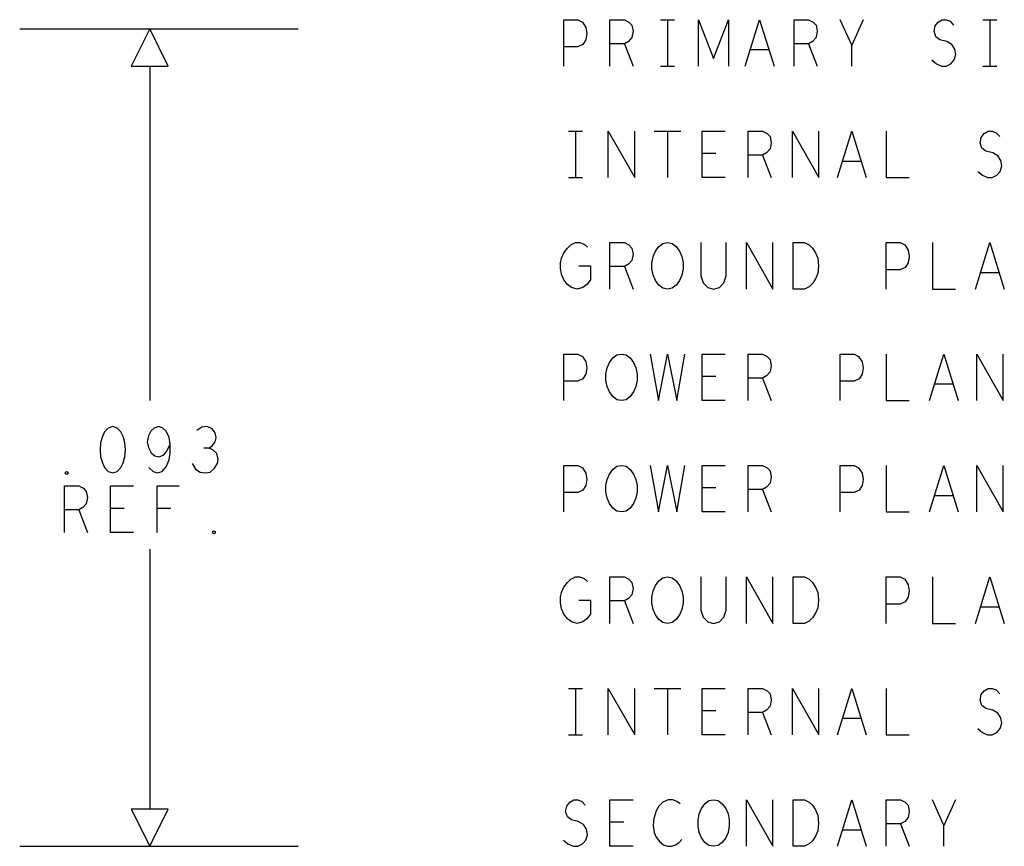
# Model space of a CAD drawing. Extents: x 280 to 610, y 250 to 460.
# Tile 36 of 53: x 499 to 525, y 308 to 330. Entities that reach past the tile are written whole.
import ezdxf

# ---------------------------------------------------------------- set-up
doc = ezdxf.new("R2010")
doc.units = 0
doc.layers.add('RVP8-IFD_G_fab_art', color=2, linetype='CONTINUOUS')

msp = doc.modelspace()

# ---------------------------------------------------------------- linework, layer by layer
at = {"layer": 'RVP8-IFD_G_fab_art'}
for points in [[(513.405, 328.8), (513.405, 330.05), (513.777, 330.05), (513.901, 329.987), (513.994, 329.842), (514.025, 329.675), (513.994, 329.508), (513.917, 329.383), (513.777, 329.321), (513.405, 329.321)], [(514.645, 328.8), (514.645, 330.05), (515.032, 330.05), (515.156, 329.987), (515.234, 329.904), (515.265, 329.737), (515.234, 329.571), (515.141, 329.467), (515.032, 329.404), (514.645, 329.404)], [(516.009, 330.05), (516.381, 330.05)], [(516.195, 330.05), (516.195, 328.8)], [(517.032, 328.8), (517.032, 330.05), (517.435, 329.008), (517.838, 330.05), (517.838, 328.8)], [(518.287, 328.8), (518.675, 330.05), (519.063, 328.8)], [(519.605, 328.8), (519.605, 330.05), (519.993, 330.05), (520.117, 329.987), (520.194, 329.904), (520.225, 329.737), (520.194, 329.571), (520.101, 329.467), (519.993, 329.404), (519.605, 329.404)], [(521.155, 328.8), (521.155, 329.362), (520.845, 330.05)], [(521.465, 330.05), (521.155, 329.362)], [(523.31, 328.967), (523.434, 328.862), (523.573, 328.8), (523.697, 328.8), (523.821, 328.862), (523.914, 328.967), (523.96, 329.113), (523.93, 329.258), (523.852, 329.383), (523.713, 329.467), (523.527, 329.508), (523.418, 329.592), (523.371, 329.737), (523.403, 329.883), (523.48, 329.987), (523.588, 330.05), (523.697, 330.05), (523.806, 330.008), (523.899, 329.904)], [(524.689, 330.05), (525.061, 330.05)], [(524.875, 330.05), (524.875, 328.8)], [(498.75, 329.8), (506.25, 329.8)], [(515.032, 329.404), (515.265, 328.8)], [(519.993, 329.404), (520.225, 328.8)], [(518.923, 329.237), (518.427, 329.237)], [(502.25, 328.8), (502.25, 319.8)], [(516.009, 328.8), (516.381, 328.8)], [(524.689, 328.8), (525.061, 328.8)], [(513.529, 327.05), (513.901, 327.05)], [(513.715, 327.05), (513.715, 325.8)], [(514.599, 325.8), (514.599, 327.05), (515.311, 325.8), (515.311, 327.05)], [(515.839, 327.05), (516.551, 327.05)], [(516.195, 327.05), (516.195, 325.8)], [(517.745, 325.8), (517.125, 325.8), (517.125, 327.05), (517.745, 327.05)], [(518.365, 325.8), (518.365, 327.05), (518.752, 327.05), (518.876, 326.987), (518.954, 326.904), (518.985, 326.737), (518.954, 326.571), (518.861, 326.467), (518.752, 326.404), (518.365, 326.404)], [(519.559, 325.8), (519.559, 327.05), (520.271, 325.8), (520.271, 327.05)], [(520.767, 325.8), (521.155, 327.05), (521.543, 325.8)], [(522.085, 327.05), (522.085, 325.8), (522.705, 325.8)], [(524.55, 325.967), (524.674, 325.862), (524.813, 325.8), (524.937, 325.8), (525.061, 325.862), (525.154, 325.967), (525.2, 326.113), (525.17, 326.258), (525.092, 326.383), (524.952, 326.467), (524.767, 326.508), (524.658, 326.592), (524.611, 326.737), (524.643, 326.883), (524.72, 326.987), (524.828, 327.05), (524.937, 327.05), (525.046, 327.008), (525.139, 326.904)], [(517.497, 326.446), (517.125, 326.446)], [(518.752, 326.404), (518.985, 325.8)], [(521.403, 326.237), (520.907, 326.237)], [(513.529, 325.8), (513.901, 325.8)], [(513.808, 323.425), (514.118, 323.425), (514.118, 323.05), (514.025, 322.925), (513.917, 322.842), (513.762, 322.8), (513.607, 322.842), (513.498, 322.925), (513.405, 323.05), (513.343, 323.196), (513.312, 323.362), (513.312, 323.508), (513.343, 323.633), (513.405, 323.779), (513.498, 323.904), (513.591, 323.987), (513.715, 324.05), (513.823, 324.05), (513.947, 324.008), (514.041, 323.925)], [(514.645, 322.8), (514.645, 324.05), (515.032, 324.05), (515.156, 323.987), (515.234, 323.904), (515.265, 323.737), (515.234, 323.571), (515.141, 323.467), (515.032, 323.404), (514.645, 323.404)], [(517.094, 324.05), (517.094, 323.154), (517.156, 322.967), (517.28, 322.842), (517.435, 322.8), (517.59, 322.842), (517.714, 322.967), (517.776, 323.154), (517.776, 324.05)], [(518.319, 322.8), (518.319, 324.05), (519.031, 322.8), (519.031, 324.05)], [(522.085, 322.8), (522.085, 324.05), (522.457, 324.05), (522.581, 323.987), (522.674, 323.842), (522.705, 323.675), (522.674, 323.508), (522.596, 323.383), (522.457, 323.321), (522.085, 323.321)], [(523.325, 324.05), (523.325, 322.8), (523.945, 322.8)], [(524.487, 322.8), (524.875, 324.05), (525.263, 322.8)], [(515.032, 323.404), (515.265, 322.8)], [(525.123, 323.237), (524.627, 323.237)], [(513.405, 319.8), (513.405, 321.05), (513.777, 321.05), (513.901, 320.987), (513.994, 320.842), (514.025, 320.675), (513.994, 320.508), (513.917, 320.383), (513.777, 320.321), (513.405, 320.321)], [(515.73, 321.05), (515.947, 319.8), (516.195, 321.05), (516.443, 319.8), (516.66, 321.05)], [(517.745, 319.8), (517.125, 319.8), (517.125, 321.05), (517.745, 321.05)], [(518.365, 319.8), (518.365, 321.05), (518.752, 321.05), (518.876, 320.987), (518.954, 320.904), (518.985, 320.737), (518.954, 320.571), (518.861, 320.467), (518.752, 320.404), (518.365, 320.404)], [(520.845, 319.8), (520.845, 321.05), (521.217, 321.05), (521.341, 320.987), (521.434, 320.842), (521.465, 320.675), (521.434, 320.508), (521.357, 320.383), (521.217, 320.321), (520.845, 320.321)], [(522.085, 321.05), (522.085, 319.8), (522.705, 319.8)], [(523.247, 319.8), (523.635, 321.05), (524.023, 319.8)], [(524.519, 319.8), (524.519, 321.05), (525.231, 319.8), (525.231, 321.05)], [(517.497, 320.446), (517.125, 320.446)], [(518.752, 320.404), (518.985, 319.8)], [(523.883, 320.237), (523.387, 320.237)], [(502.231, 317.996), (502.34, 317.892), (502.464, 317.85), (502.588, 317.892), (502.697, 318.017), (502.774, 318.204), (502.805, 318.392), (502.805, 318.621), (502.774, 318.808), (502.697, 318.975), (502.603, 319.058), (502.495, 319.1), (502.371, 319.058), (502.278, 318.975), (502.216, 318.85), (502.185, 318.683), (502.216, 318.538), (502.293, 318.392), (502.387, 318.308), (502.495, 318.287), (502.619, 318.329), (502.712, 318.433), (502.805, 318.621)], [(503.843, 318.517), (503.936, 318.579), (504.014, 318.683), (504.045, 318.808), (504.014, 318.933), (503.936, 319.037), (503.797, 319.1), (503.658, 319.079), (503.518, 318.996)], [(503.394, 318.1), (503.487, 317.954), (503.611, 317.871), (503.751, 317.85), (503.875, 317.871), (503.999, 317.975), (504.076, 318.1), (504.091, 318.225), (504.06, 318.371), (503.952, 318.475), (503.843, 318.517), (503.704, 318.517)], [(513.405, 316.8), (513.405, 318.05), (513.777, 318.05), (513.901, 317.987), (513.994, 317.842), (514.025, 317.675), (513.994, 317.508), (513.917, 317.383), (513.777, 317.321), (513.405, 317.321)], [(515.73, 318.05), (515.947, 316.8), (516.195, 318.05), (516.443, 316.8), (516.66, 318.05)], [(517.745, 316.8), (517.125, 316.8), (517.125, 318.05), (517.745, 318.05)], [(518.365, 316.8), (518.365, 318.05), (518.752, 318.05), (518.876, 317.987), (518.954, 317.904), (518.985, 317.737), (518.954, 317.571), (518.861, 317.467), (518.752, 317.404), (518.365, 317.404)], [(520.845, 316.8), (520.845, 318.05), (521.217, 318.05), (521.341, 317.987), (521.434, 317.842), (521.465, 317.675), (521.434, 317.508), (521.357, 317.383), (521.217, 317.321), (520.845, 317.321)], [(522.085, 318.05), (522.085, 316.8), (522.705, 316.8)], [(523.247, 316.8), (523.635, 318.05), (524.023, 316.8)], [(524.519, 316.8), (524.519, 318.05), (525.231, 316.8), (525.231, 318.05)], [(499.955, 316.25), (499.955, 317.5), (500.342, 317.5), (500.466, 317.437), (500.544, 317.354), (500.575, 317.187), (500.544, 317.021), (500.451, 316.917), (500.342, 316.854), (499.955, 316.854)], [(501.815, 316.25), (501.195, 316.25), (501.195, 317.5), (501.815, 317.5)], [(502.45, 316.25), (502.45, 317.5), (503.04, 317.5)], [(517.497, 317.446), (517.125, 317.446)], [(518.752, 317.404), (518.985, 316.8)], [(523.883, 317.237), (523.387, 317.237)], [(500.342, 316.854), (500.575, 316.25)], [(501.567, 316.896), (501.195, 316.896)], [(502.822, 316.896), (502.45, 316.896)], [(502.25, 315.8), (502.25, 308.8)], [(513.808, 314.425), (514.118, 314.425), (514.118, 314.05), (514.025, 313.925), (513.917, 313.842), (513.762, 313.8), (513.607, 313.842), (513.498, 313.925), (513.405, 314.05), (513.343, 314.196), (513.312, 314.362), (513.312, 314.508), (513.343, 314.633), (513.405, 314.779), (513.498, 314.904), (513.591, 314.987), (513.715, 315.05), (513.823, 315.05), (513.947, 315.008), (514.041, 314.925)], [(514.645, 313.8), (514.645, 315.05), (515.032, 315.05), (515.156, 314.987), (515.234, 314.904), (515.265, 314.737), (515.234, 314.571), (515.141, 314.467), (515.032, 314.404), (514.645, 314.404)], [(517.094, 315.05), (517.094, 314.154), (517.156, 313.967), (517.28, 313.842), (517.435, 313.8), (517.59, 313.842), (517.714, 313.967), (517.776, 314.154), (517.776, 315.05)], [(518.319, 313.8), (518.319, 315.05), (519.031, 313.8), (519.031, 315.05)], [(522.085, 313.8), (522.085, 315.05), (522.457, 315.05), (522.581, 314.987), (522.674, 314.842), (522.705, 314.675), (522.674, 314.508), (522.596, 314.383), (522.457, 314.321), (522.085, 314.321)], [(523.325, 315.05), (523.325, 313.8), (523.945, 313.8)], [(524.487, 313.8), (524.875, 315.05), (525.263, 313.8)], [(515.032, 314.404), (515.265, 313.8)], [(525.123, 314.237), (524.627, 314.237)], [(513.529, 312.05), (513.901, 312.05)], [(513.715, 312.05), (513.715, 310.8)], [(514.599, 310.8), (514.599, 312.05), (515.311, 310.8), (515.311, 312.05)], [(515.839, 312.05), (516.551, 312.05)], [(516.195, 312.05), (516.195, 310.8)], [(517.745, 310.8), (517.125, 310.8), (517.125, 312.05), (517.745, 312.05)], [(518.365, 310.8), (518.365, 312.05), (518.752, 312.05), (518.876, 311.987), (518.954, 311.904), (518.985, 311.737), (518.954, 311.571), (518.861, 311.467), (518.752, 311.404), (518.365, 311.404)], [(519.559, 310.8), (519.559, 312.05), (520.271, 310.8), (520.271, 312.05)], [(520.767, 310.8), (521.155, 312.05), (521.543, 310.8)], [(522.085, 312.05), (522.085, 310.8), (522.705, 310.8)], [(524.55, 310.967), (524.674, 310.862), (524.813, 310.8), (524.937, 310.8), (525.061, 310.862), (525.154, 310.967), (525.2, 311.113), (525.17, 311.258), (525.092, 311.383), (524.952, 311.467), (524.767, 311.508), (524.658, 311.592), (524.611, 311.737), (524.643, 311.883), (524.72, 311.987), (524.828, 312.05), (524.937, 312.05), (525.046, 312.008), (525.139, 311.904)], [(517.497, 311.446), (517.125, 311.446)], [(518.752, 311.404), (518.985, 310.8)], [(521.403, 311.237), (520.907, 311.237)], [(513.529, 310.8), (513.901, 310.8)], [(513.389, 307.967), (513.513, 307.862), (513.653, 307.8), (513.777, 307.8), (513.901, 307.862), (513.994, 307.967), (514.041, 308.113), (514.01, 308.258), (513.932, 308.383), (513.792, 308.467), (513.607, 308.508), (513.498, 308.592), (513.451, 308.737), (513.483, 308.883), (513.56, 308.987), (513.668, 309.05), (513.777, 309.05), (513.886, 309.008), (513.979, 308.904)], [(515.265, 307.8), (514.645, 307.8), (514.645, 309.05), (515.265, 309.05)], [(516.536, 308.946), (516.443, 309.008), (516.335, 309.05), (516.211, 309.05), (516.071, 308.987), (515.963, 308.883), (515.885, 308.758), (515.823, 308.55), (515.807, 308.362), (515.839, 308.175), (515.885, 308.05), (515.978, 307.925), (516.087, 307.842), (516.195, 307.8), (516.303, 307.8), (516.412, 307.842), (516.505, 307.904), (516.583, 307.987)], [(518.319, 307.8), (518.319, 309.05), (519.031, 307.8), (519.031, 309.05)], [(520.767, 307.8), (521.155, 309.05), (521.543, 307.8)], [(522.085, 307.8), (522.085, 309.05), (522.472, 309.05), (522.596, 308.987), (522.674, 308.904), (522.705, 308.737), (522.674, 308.571), (522.581, 308.467), (522.472, 308.404), (522.085, 308.404)], [(523.635, 307.8), (523.635, 308.362), (523.325, 309.05)], [(523.945, 309.05), (523.635, 308.362)], [(515.017, 308.446), (514.645, 308.446)], [(522.472, 308.404), (522.705, 307.8)], [(521.403, 308.237), (520.907, 308.237)], [(498.75, 307.8), (506.25, 307.8)]]:
    msp.add_lwpolyline(points, dxfattribs=at)
for points in [[(502.25, 329.8), (501.75, 328.8), (502.75, 328.8), (502.25, 329.8)], [(516.195, 322.8), (516.071, 322.821), (515.963, 322.904), (515.87, 323.029), (515.807, 323.175), (515.776, 323.342), (515.776, 323.508), (515.807, 323.675), (515.87, 323.821), (515.963, 323.946), (516.071, 324.029), (516.195, 324.05), (516.319, 324.029), (516.427, 323.946), (516.52, 323.821), (516.583, 323.675), (516.614, 323.508), (516.614, 323.342), (516.583, 323.175), (516.52, 323.029), (516.427, 322.904), (516.319, 322.821), (516.195, 322.8)], [(519.574, 322.8), (519.574, 324.05), (519.884, 324.05), (520.008, 323.987), (520.101, 323.904), (520.179, 323.779), (520.24, 323.633), (520.256, 323.425), (520.24, 323.217), (520.179, 323.071), (520.101, 322.946), (520.008, 322.862), (519.884, 322.8), (519.574, 322.8)], [(514.955, 319.8), (514.831, 319.821), (514.723, 319.904), (514.63, 320.029), (514.567, 320.175), (514.536, 320.342), (514.536, 320.508), (514.567, 320.675), (514.63, 320.821), (514.723, 320.946), (514.831, 321.029), (514.955, 321.05), (515.079, 321.029), (515.187, 320.946), (515.281, 320.821), (515.343, 320.675), (515.374, 320.508), (515.374, 320.342), (515.343, 320.175), (515.281, 320.029), (515.187, 319.904), (515.079, 319.821), (514.955, 319.8)], [(501.255, 319.1), (501.131, 319.058), (501.038, 318.954), (500.976, 318.829), (500.929, 318.662), (500.914, 318.475), (500.929, 318.287), (500.976, 318.121), (501.038, 317.996), (501.131, 317.892), (501.255, 317.85), (501.379, 317.892), (501.472, 317.996), (501.534, 318.121), (501.58, 318.287), (501.596, 318.475), (501.58, 318.662), (501.534, 318.829), (501.472, 318.954), (501.379, 319.058), (501.255, 319.1)], [(500.015, 317.808), (499.984, 317.829), (499.984, 317.871), (500.015, 317.892), (500.046, 317.871), (500.046, 317.829), (500.015, 317.808)], [(514.955, 316.8), (514.831, 316.821), (514.723, 316.904), (514.63, 317.029), (514.567, 317.175), (514.536, 317.342), (514.536, 317.508), (514.567, 317.675), (514.63, 317.821), (514.723, 317.946), (514.831, 318.029), (514.955, 318.05), (515.079, 318.029), (515.187, 317.946), (515.281, 317.821), (515.343, 317.675), (515.374, 317.508), (515.374, 317.342), (515.343, 317.175), (515.281, 317.029), (515.187, 316.904), (515.079, 316.821), (514.955, 316.8)], [(503.985, 316.208), (503.954, 316.229), (503.954, 316.271), (503.985, 316.292), (504.016, 316.271), (504.016, 316.229), (503.985, 316.208)], [(516.195, 313.8), (516.071, 313.821), (515.963, 313.904), (515.87, 314.029), (515.807, 314.175), (515.776, 314.342), (515.776, 314.508), (515.807, 314.675), (515.87, 314.821), (515.963, 314.946), (516.071, 315.029), (516.195, 315.05), (516.319, 315.029), (516.427, 314.946), (516.52, 314.821), (516.583, 314.675), (516.614, 314.508), (516.614, 314.342), (516.583, 314.175), (516.52, 314.029), (516.427, 313.904), (516.319, 313.821), (516.195, 313.8)], [(519.574, 313.8), (519.574, 315.05), (519.884, 315.05), (520.008, 314.987), (520.101, 314.904), (520.179, 314.779), (520.24, 314.633), (520.256, 314.425), (520.24, 314.217), (520.179, 314.071), (520.101, 313.946), (520.008, 313.862), (519.884, 313.8), (519.574, 313.8)], [(517.435, 307.8), (517.311, 307.821), (517.203, 307.904), (517.109, 308.029), (517.047, 308.175), (517.016, 308.342), (517.016, 308.508), (517.047, 308.675), (517.109, 308.821), (517.203, 308.946), (517.311, 309.029), (517.435, 309.05), (517.559, 309.029), (517.667, 308.946), (517.761, 308.821), (517.823, 308.675), (517.854, 308.508), (517.854, 308.342), (517.823, 308.175), (517.761, 308.029), (517.667, 307.904), (517.559, 307.821), (517.435, 307.8)], [(519.574, 307.8), (519.574, 309.05), (519.884, 309.05), (520.008, 308.987), (520.101, 308.904), (520.179, 308.779), (520.24, 308.633), (520.256, 308.425), (520.24, 308.217), (520.179, 308.071), (520.101, 307.946), (520.008, 307.862), (519.884, 307.8), (519.574, 307.8)], [(501.75, 308.8), (502.25, 307.8), (502.75, 308.8), (501.75, 308.8)]]:
    msp.add_lwpolyline(points, close=True, dxfattribs=at)

doc.saveas('drawing.dxf')
